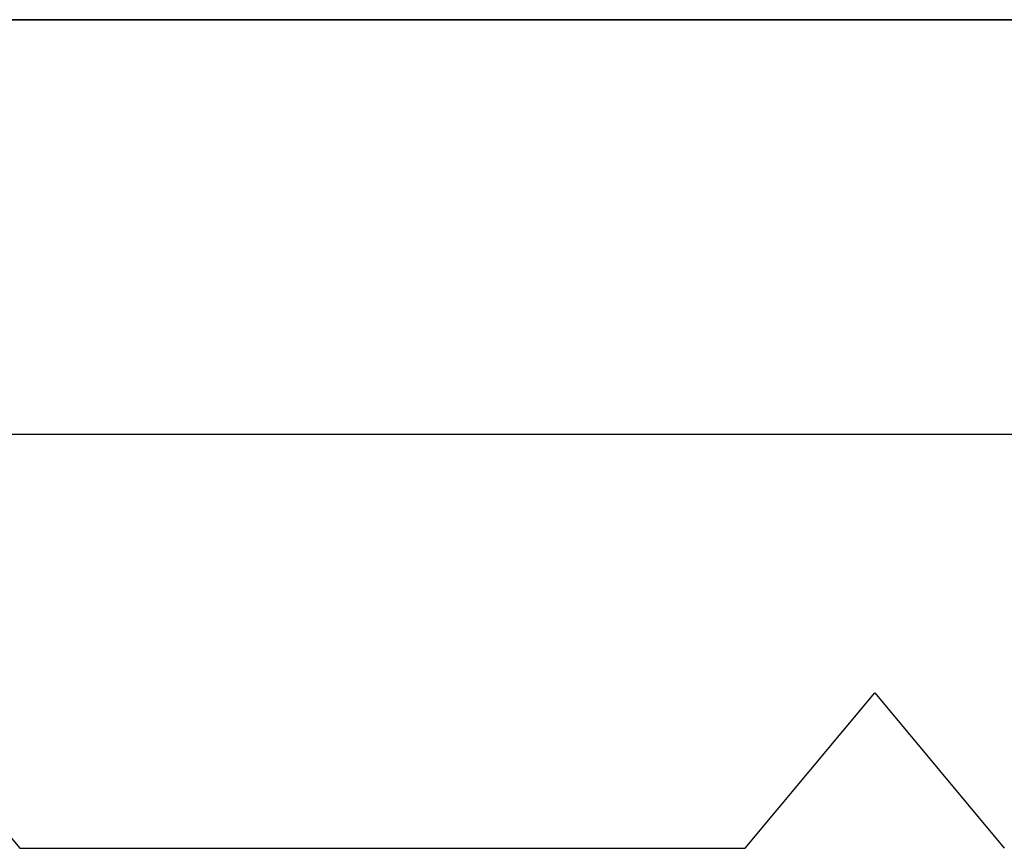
# Model space of a CAD drawing. Header units: millimetres. Extents: x 490 to 915, y -40 to 150.
# Tile 38 of 70: x 867 to 886, y -40 to -24. Entities that reach past the tile are written whole.
import ezdxf

# ---------------------------------------------------------------- set-up
doc = ezdxf.new("R2010")
doc.units = ezdxf.units.MM
doc.layers.add('Volume', color=7, linetype='Continuous', true_color=0x000000)

msp = doc.modelspace()

# ---------------------------------------------------------------- linework, layer by layer
at = {"layer": 'Volume'}
for p, q in [((506.14, -24, 214), (899.14, -24, 214)), ((899.14, -24, 230), (506.14, -24, 230)), ((506.14, -24, 222), (899.14, -24, 222)), ((506.14, -24, -16.031), (899.14, -24, -16.031)), ((899.14, -24, -32.031), (506.14, -24, -32.031)), ((899.14, -24, -24.031), (506.14, -24, -24.031)), ((506.14, -24, -530), (899.14, -24, -530)), ((899.14, -24, -514), (506.14, -24, -514)), ((506.14, -24, -522), (899.14, -24, -522)), ((506.14, -24, -265.031), (899.14, -24, -265.031)), ((899.14, -24, -281.031), (506.14, -24, -281.031)), ((899.14, -24, -273.031), (506.14, -24, -273.031)), ((899.14, -24, -550), (506.14, -24, -550)), ((899.14, -24, 230), (506.14, -24, 230)), ((899.14, -24, -160), (506.14, -24, -160)), ((506.14, -32, -550), (899.14, -32, -550)), ((506.14, -32, 230), (899.14, -32, 230)), ((864.14, -37, -550), (866.64, -40, -550)), ((864.14, -37, 230), (866.64, -40, 230)), ((864.14, -37), (866.64, -40)), ((880.64, -40, -550), (883.14, -37, -550)), ((880.64, -40, 230), (883.14, -37, 230)), ((880.64, -40), (883.14, -37)), ((883.14, -37, -550), (885.64, -40, -550)), ((883.14, -37, 230), (885.64, -40, 230)), ((883.14, -37, 230), (883.14, -37, -550)), ((883.14, -37), (885.64, -40)), ((881.89, -38.5, 230), (881.89, -38.5, -550)), ((884.39, -38.5, 230), (884.39, -38.5, -550)), ((866.64, -40, 230), (866.64, -40, -550)), ((866.64, -40, -550), (880.64, -40, -550)), ((866.64, -40, 230), (880.64, -40, 230)), ((866.64, -40, -160), (880.64, -40, -160)), ((880.64, -40, 230), (880.64, -40, -550))]:
    msp.add_line(p, q, dxfattribs=at)

doc.saveas('drawing.dxf')
